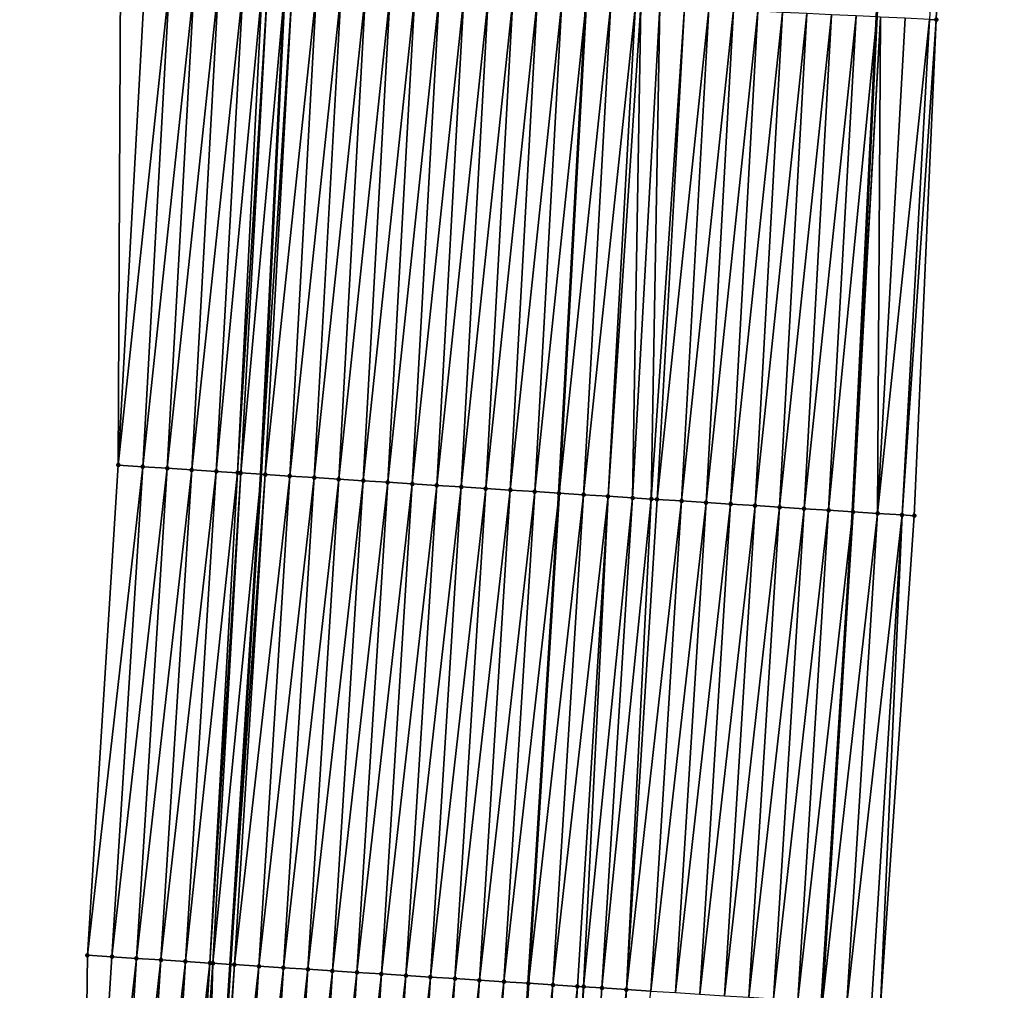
# Model space of a CAD drawing. Header units: feet. Extents: x 2017353 to 2024169, y 808050 to 818690.
# Tile 101 of 256: x 2023576 to 2023617, y 811898 to 811938. Entities that reach past the tile are written whole.
import ezdxf

# ---------------------------------------------------------------- set-up
doc = ezdxf.new("R2010")
doc.units = ezdxf.units.FT
doc.header["$MEASUREMENT"] = 0
for name, color, linetype, lineweight in [('EP_Travel Lane', 172, 'Continuous', 53), ('SB-Road Shots', 141, 'Continuous', 100), ('SB-Road X-Section', 40, 'Continuous', 13), ('STRIPING', 60, 'Continuous', 53)]:
    doc.layers.add(name, color=color, linetype=linetype, lineweight=lineweight)
doc.layers.add('I-77-MM15-17_SB-Surface-BORDER', color=7, linetype='Continuous')
doc.layers.add('I-77-MM15-17_SB-Surface-TIN', color=7, linetype='Continuous')

msp = doc.modelspace()

# ---------------------------------------------------------------- linework, layer by layer
at = {"layer": 'EP_Travel Lane'}
for points in [[(2023581.286849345, 811839.5300579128, 333.2635521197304), (2023582.540058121, 811859.4890864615, 333.5270044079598), (2023583.79327672, 811879.4482714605, 333.7805278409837), (2023585.046487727, 811899.4073355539, 334.0417259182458), (2023586.299712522, 811919.3666192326, 334.2889915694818), (2023587.259202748, 811939.1517683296, 334.4878938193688), (2023588.204486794, 811959.1284867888, 334.6873122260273), (2023589.149771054, 811979.105209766, 334.8863602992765), (2023589.910752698, 811998.9770079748, 335.0872803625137), (2023590.674097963, 812018.9614253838, 335.2904653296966), (2023591.100695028, 812038.5601801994, 335.4696941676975), (2023591.170696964, 812058.5594678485, 335.6356436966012), (2023591.24069886, 812078.558743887, 335.802787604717)], [(2023605.387032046, 811838.0016014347, 334.2368079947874), (2023606.63990318, 811857.9599326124, 334.5456429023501), (2023607.892766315, 811877.9181363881, 334.8625644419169), (2023609.145666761, 811897.8769345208, 335.1417869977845), (2023610.398563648, 811917.8356759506, 335.4246124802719), (2023611.382196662, 811937.9949662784, 335.7095053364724), (2023612.327430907, 811957.9706322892, 335.9930380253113), (2023613.272677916, 811977.9465680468, 336.2550206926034), (2023614.042530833, 811998.0384746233, 336.5226293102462), (2023614.805836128, 812018.0218456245, 336.8155004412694), (2023615.260302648, 812038.3911165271, 337.057909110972), (2023615.390982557, 812058.3895669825, 337.2709181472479), (2023615.521662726, 812078.3880571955, 337.4797927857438)]]:
    msp.add_polyline3d(points, dxfattribs=at)
at = {"layer": 'I-77-MM15-17_SB-Surface-BORDER', "color": 3, "linetype": 'Continuous', "lineweight": -3}
for points in [[(2023576.461632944, 811839.836789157, 333.0237523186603), (2023577.714692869, 811859.7958079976, 333.2884096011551), (2023578.967778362, 811879.7552341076, 333.5272291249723), (2023579.222858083, 811899.7777846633, 333.736496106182), (2023580.475951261, 811919.7373331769, 333.9675531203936), (2023580.5676827, 811939.4732129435, 334.1045920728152), (2023581.512979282, 811959.4501963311, 334.2828367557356), (2023582.458272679, 811979.4271124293, 334.4664451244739), (2023583.216249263, 811999.2380272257, 334.6329031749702), (2023583.979607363, 812019.2227806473, 334.8072889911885), (2023584.41865098, 812038.607384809, 334.9839469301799), (2023585.545984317, 812058.5992766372, 335.2190771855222), (2023585.673340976, 812078.5980149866, 335.4042221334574)], [(2023616.493850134, 812078.3814358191, 337.5247217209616), (2023616.201352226, 812058.384036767, 337.3095111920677), (2023616.574858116, 812038.3821843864, 337.1164629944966), (2023616.232330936, 812017.9667351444, 336.8687871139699), (2023615.851413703, 811997.9686844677, 336.5822141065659), (2023615.289028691, 811977.8503920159, 336.3159265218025), (2023614.545259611, 811957.8647823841, 336.0651130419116), (2023613.803209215, 811937.8792663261, 335.8003626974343), (2023612.905706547, 811917.6769928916, 335.5054999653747), (2023611.532907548, 811897.7258519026, 335.2180758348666), (2023610.334073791, 811877.7637231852, 334.9348232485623), (2023608.908797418, 811857.8165417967, 334.6053937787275), (2023607.886737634, 811837.8437319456, 334.2957989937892)]]:
    msp.add_polyline3d(points, dxfattribs=at)
at = {"layer": 'I-77-MM15-17_SB-Surface-TIN', "color": 128, "linetype": 'Continuous', "lineweight": -3}
for points in [[(2023613.529805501, 811937.892421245, 335.7830064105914), (2023613.803209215, 811937.8792663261, 335.8003626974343), (2023614.545259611, 811957.8647823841, 336.0651130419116)], [(2023580.475951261, 811919.7373331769, 333.9675531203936), (2023581.566532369, 811939.4252565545, 334.1597377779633), (2023580.5676827, 811939.4732129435, 334.1045920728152)], [(2023580.475951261, 811919.7373331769, 333.9675531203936), (2023582.565384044, 811939.377342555, 334.2114956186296), (2023581.566532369, 811939.4252565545, 334.1597377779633)], [(2023581.473939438, 811919.6739284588, 334.0148899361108), (2023582.565384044, 811939.377342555, 334.2114956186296), (2023580.475951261, 811919.7373331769, 333.9675531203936)], [(2023581.473939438, 811919.6739284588, 334.0148899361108), (2023583.564238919, 811939.3294961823, 334.2578485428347), (2023582.565384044, 811939.377342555, 334.2114956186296)], [(2023582.471930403, 811919.6105681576, 334.0594099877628), (2023583.564238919, 811939.3294961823, 334.2578485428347), (2023581.473939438, 811919.6739284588, 334.0148899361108)], [(2023582.471930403, 811919.6105681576, 334.0594099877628), (2023584.563084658, 811939.2814567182, 334.3196338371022), (2023583.564238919, 811939.3294961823, 334.2578485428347)], [(2023582.471930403, 811919.6105681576, 334.0594099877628), (2023583.469906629, 811919.5469730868, 334.1188182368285), (2023584.563084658, 811939.2814567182, 334.3196338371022)], [(2023583.469906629, 811919.5469730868, 334.1188182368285), (2023585.561934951, 811939.2335135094, 334.3737261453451), (2023584.563084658, 811939.2814567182, 334.3196338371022)], [(2023583.469906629, 811919.5469730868, 334.1188182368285), (2023584.467884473, 811919.4834037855, 334.1765922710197), (2023585.561934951, 811939.2335135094, 334.3737261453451)], [(2023584.467884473, 811919.4834037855, 334.1765922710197), (2023586.339037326, 811939.1960278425, 334.4306423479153), (2023585.561934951, 811939.2335135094, 334.3737261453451)], [(2023584.467884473, 811919.4834037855, 334.1765922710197), (2023585.339528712, 811919.4278054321, 334.2318700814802), (2023586.339037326, 811939.1960278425, 334.4306423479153)], [(2023585.339528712, 811919.4278054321, 334.2318700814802), (2023586.560774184, 811939.1853365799, 334.4464980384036), (2023586.339037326, 811939.1960278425, 334.4306423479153)], [(2023585.339528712, 811919.4278054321, 334.2318700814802), (2023585.465856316, 811919.4197389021, 334.2404277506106), (2023586.560774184, 811939.1853365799, 334.4464980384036)], [(2023585.465856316, 811919.4197389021, 334.2404277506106), (2023587.259202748, 811939.1517683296, 334.4878938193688), (2023586.560774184, 811939.1853365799, 334.4464980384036)], [(2023585.465856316, 811919.4197389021, 334.2404277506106), (2023586.299712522, 811919.3666192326, 334.2889915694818), (2023587.259202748, 811939.1517683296, 334.4878938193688)], [(2023587.559621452, 811939.1373294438, 334.505699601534), (2023587.259202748, 811939.1517683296, 334.4878938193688), (2023586.299712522, 811919.3666192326, 334.2889915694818)], [(2023586.463833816, 811919.35616411, 334.2985500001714), (2023587.559621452, 811939.1373294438, 334.505699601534), (2023586.299712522, 811919.3666192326, 334.2889915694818)], [(2023586.463833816, 811919.35616411, 334.2985500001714), (2023588.55847646, 811939.0894858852, 334.5518276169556), (2023587.559621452, 811939.1373294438, 334.505699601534)], [(2023586.463833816, 811919.35616411, 334.2985500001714), (2023587.461825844, 811919.2928207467, 334.3419959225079), (2023588.55847646, 811939.0894858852, 334.5518276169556)], [(2023587.461825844, 811919.2928207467, 334.3419959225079), (2023589.557323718, 811939.041478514, 334.6110479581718), (2023588.55847646, 811939.0894858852, 334.5518276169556)], [(2023587.461825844, 811919.2928207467, 334.3419959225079), (2023588.459809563, 811919.2293450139, 334.3938362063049), (2023589.557323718, 811939.041478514, 334.6110479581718)], [(2023588.459809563, 811919.2293450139, 334.3938362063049), (2023590.556174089, 811938.9935369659, 334.6650075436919), (2023589.557323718, 811939.041478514, 334.6110479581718)], [(2023588.459809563, 811919.2293450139, 334.3938362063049), (2023589.457794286, 811919.1658852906, 334.4446612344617), (2023590.556174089, 811938.9935369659, 334.6650075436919)], [(2023589.457794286, 811919.1658852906, 334.4446612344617), (2023591.555024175, 811938.9455893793, 334.7194497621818), (2023590.556174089, 811938.9935369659, 334.6650075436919)], [(2023589.457794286, 811919.1658852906, 334.4446612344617), (2023590.455781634, 811919.102467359, 334.4928359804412), (2023591.555024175, 811938.9455893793, 334.7194497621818)], [(2023590.455781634, 811919.102467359, 334.4928359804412), (2023592.553875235, 811938.8976623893, 334.7722458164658), (2023591.555024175, 811938.9455893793, 334.7194497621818)], [(2023590.455781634, 811919.102467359, 334.4928359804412), (2023591.45376785, 811919.03903141, 334.5421533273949), (2023592.553875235, 811938.8976623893, 334.7722458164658)], [(2023591.45376785, 811919.03903141, 334.5421533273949), (2023593.552727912, 811938.8497695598, 334.8223116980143), (2023592.553875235, 811938.8976623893, 334.7722458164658)], [(2023591.45376785, 811919.03903141, 334.5421533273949), (2023592.451757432, 811918.9756490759, 334.5880706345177), (2023593.552727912, 811938.8497695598, 334.8223116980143)], [(2023592.451757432, 811918.9756490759, 334.5880706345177), (2023594.551581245, 811938.8018905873, 334.8712700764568), (2023593.552727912, 811938.8497695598, 334.8223116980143)], [(2023592.451757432, 811918.9756490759, 334.5880706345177), (2023593.449748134, 811918.9122845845, 334.6328564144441), (2023594.551581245, 811938.8018905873, 334.8712700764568)], [(2023593.449748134, 811918.9122845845, 334.6328564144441), (2023595.550432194, 811938.7539612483, 334.9242538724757), (2023594.551581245, 811938.8018905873, 334.8712700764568)], [(2023593.449748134, 811918.9122845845, 334.6328564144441), (2023594.447734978, 811918.8488586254, 334.6815402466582), (2023595.550432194, 811938.7539612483, 334.9242538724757)], [(2023594.447734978, 811918.8488586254, 334.6815402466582), (2023596.549281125, 811938.7059892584, 334.9806464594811), (2023595.550432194, 811938.7539612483, 334.9242538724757)], [(2023594.447734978, 811918.8488586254, 334.6815402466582), (2023595.445719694, 811918.7853987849, 334.7323726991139), (2023596.549281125, 811938.7059892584, 334.9806464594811)], [(2023595.445719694, 811918.7853987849, 334.7323726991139), (2023597.548130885, 811938.6580347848, 335.0356390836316), (2023596.549281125, 811938.7059892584, 334.9806464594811)], [(2023595.445719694, 811918.7853987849, 334.7323726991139), (2023596.44370373, 811918.7219281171, 334.7838917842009), (2023597.548130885, 811938.6580347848, 335.0356390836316)], [(2023596.44370373, 811918.7219281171, 334.7838917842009), (2023598.546980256, 811938.6100720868, 335.0912890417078), (2023597.548130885, 811938.6580347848, 335.0356390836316)], [(2023596.44370373, 811918.7219281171, 334.7838917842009), (2023597.441692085, 811918.6585262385, 334.8310485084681), (2023598.546980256, 811938.6100720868, 335.0912890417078)], [(2023597.441692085, 811918.6585262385, 334.8310485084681), (2023599.545833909, 811938.5621998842, 335.1397063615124), (2023598.546980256, 811938.6100720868, 335.0912890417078)], [(2023597.441692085, 811918.6585262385, 334.8310485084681), (2023598.439687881, 811918.5952428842, 334.8706888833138), (2023599.545833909, 811938.5621998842, 335.1397063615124)], [(2023600.544683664, 811938.5142453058, 335.1947073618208), (2023599.545833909, 811938.5621998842, 335.1397063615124), (2023598.439687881, 811918.5952428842, 334.8706888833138)], [(2023599.437663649, 811918.5316405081, 334.9305604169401), (2023600.544683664, 811938.5142453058, 335.1947073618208), (2023598.439687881, 811918.5952428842, 334.8706888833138)], [(2023599.437663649, 811918.5316405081, 334.9305604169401), (2023601.543534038, 811938.4663038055, 335.2486631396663), (2023600.544683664, 811938.5142453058, 335.1947073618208)], [(2023599.437663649, 811918.5316405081, 334.9305604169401), (2023600.435648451, 811918.4681820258, 334.9813067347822), (2023601.543534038, 811938.4663038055, 335.2486631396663)], [(2023600.435648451, 811918.4681820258, 334.9813067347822), (2023601.769945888, 811938.4554396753, 335.260663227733), (2023601.543534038, 811938.4663038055, 335.2486631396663)], [(2023600.435648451, 811918.4681820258, 334.9813067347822), (2023601.43363599, 811918.4047671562, 335.029287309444), (2023601.769945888, 811938.4554396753, 335.260663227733)], [(2023601.43363599, 811918.4047671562, 335.029287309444), (2023602.54238656, 811938.4184077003, 335.2989908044), (2023601.769945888, 811938.4554396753, 335.260663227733)], [(2023601.43363599, 811918.4047671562, 335.029287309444), (2023602.192853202, 811918.3565190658, 335.0661259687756), (2023602.54238656, 811938.4184077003, 335.2989908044)], [(2023602.192853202, 811918.3565190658, 335.0661259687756), (2023603.541240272, 811938.3705367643, 335.3473068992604), (2023602.54238656, 811938.4184077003, 335.2989908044)], [(2023602.192853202, 811918.3565190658, 335.0661259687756), (2023602.431623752, 811918.3413558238, 335.0770435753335), (2023603.541240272, 811938.3705367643, 335.3473068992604)], [(2023602.431623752, 811918.3413558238, 335.0770435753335), (2023604.540095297, 811938.322693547, 335.3934076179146), (2023603.541240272, 811938.3705367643, 335.3473068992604)], [(2023602.431623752, 811918.3413558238, 335.0770435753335), (2023603.429617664, 811918.278042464, 335.1185867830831), (2023604.540095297, 811938.322693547, 335.3934076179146)], [(2023603.429617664, 811918.278042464, 335.1185867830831), (2023605.538948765, 811938.2748174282, 335.4421379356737), (2023604.540095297, 811938.322693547, 335.3934076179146)], [(2023603.429617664, 811918.278042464, 335.1185867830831), (2023604.427609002, 811918.2146880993, 335.1627303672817), (2023605.538948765, 811938.2748174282, 335.4421379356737)], [(2023604.427609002, 811918.2146880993, 335.1627303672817), (2023606.537802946, 811938.2269563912, 335.4896628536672), (2023605.538948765, 811938.2748174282, 335.4421379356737)], [(2023604.427609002, 811918.2146880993, 335.1627303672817), (2023605.425599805, 811918.1513252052, 335.2074148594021), (2023606.537802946, 811938.2269563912, 335.4896628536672)], [(2023605.425599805, 811918.1513252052, 335.2074148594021), (2023607.536660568, 811938.1791680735, 335.5313758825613), (2023606.537802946, 811938.2269563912, 335.4896628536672)], [(2023605.425599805, 811918.1513252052, 335.2074148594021), (2023606.423592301, 811918.0879892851, 335.2503887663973), (2023607.536660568, 811938.1791680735, 335.5313758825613)], [(2023606.423592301, 811918.0879892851, 335.2503887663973), (2023608.535515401, 811938.1313208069, 335.5778002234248), (2023607.536660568, 811938.1791680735, 335.5313758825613)], [(2023606.423592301, 811918.0879892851, 335.2503887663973), (2023607.421587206, 811918.0246917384, 335.290929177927), (2023608.535515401, 811938.1313208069, 335.5778002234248)], [(2023607.421587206, 811918.0246917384, 335.290929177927), (2023609.534370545, 811938.083480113, 335.6236992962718), (2023608.535515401, 811938.1313208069, 335.5778002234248)], [(2023607.421587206, 811918.0246917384, 335.290929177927), (2023608.419580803, 811917.9613733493, 335.332791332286), (2023609.534370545, 811938.083480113, 335.6236992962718)], [(2023608.419580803, 811917.9613733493, 335.332791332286), (2023610.53322196, 811938.0355606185, 335.675896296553), (2023609.534370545, 811938.083480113, 335.6236992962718)], [(2023608.419580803, 811917.9613733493, 335.332791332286), (2023609.41756466, 811917.8978998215, 335.3844917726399), (2023610.53322196, 811938.0355606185, 335.675896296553)], [(2023609.41756466, 811917.8978998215, 335.3844917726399), (2023611.382196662, 811937.9949662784, 335.7095053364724), (2023610.53322196, 811938.0355606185, 335.675896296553)], [(2023609.41756466, 811917.8978998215, 335.3844917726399), (2023610.398563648, 811917.8356759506, 335.4246124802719), (2023611.382196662, 811937.9949662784, 335.7095053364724)], [(2023611.532080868, 811937.9877994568, 335.715438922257), (2023611.382196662, 811937.9949662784, 335.7095053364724), (2023610.398563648, 811917.8356759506, 335.4246124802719)], [(2023610.415559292, 811917.8345979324, 335.4253075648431), (2023611.532080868, 811937.9877994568, 335.715438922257), (2023610.398563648, 811917.8356759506, 335.4246124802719)], [(2023610.415559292, 811917.8345979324, 335.4253075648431), (2023611.413574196, 811917.7716189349, 335.4456468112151), (2023611.532080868, 811937.9877994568, 335.715438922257)], [(2023611.413574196, 811917.7716189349, 335.4456468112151), (2023612.530949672, 811937.940247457, 335.7382647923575), (2023611.532080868, 811937.9877994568, 335.715438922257)], [(2023611.413574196, 811917.7716189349, 335.4456468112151), (2023613.529805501, 811937.892421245, 335.7830064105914), (2023612.530949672, 811937.940247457, 335.7382647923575)], [(2023611.413574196, 811917.7716189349, 335.4456468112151), (2023612.411568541, 811917.7083124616, 335.4867533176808), (2023613.529805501, 811937.892421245, 335.7830064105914)], [(2023612.411568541, 811917.7083124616, 335.4867533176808), (2023613.803209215, 811937.8792663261, 335.8003626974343), (2023613.529805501, 811937.892421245, 335.7830064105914)], [(2023612.411568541, 811917.7083124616, 335.4867533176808), (2023612.905706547, 811917.6769928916, 335.5054999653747), (2023613.803209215, 811937.8792663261, 335.8003626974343)], [(2023579.222858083, 811899.7777846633, 333.736496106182), (2023581.473939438, 811919.6739284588, 334.0148899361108), (2023580.475951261, 811919.7373331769, 333.9675531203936)], [(2023580.220848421, 811899.7144143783, 333.7816490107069), (2023581.473939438, 811919.6739284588, 334.0148899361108), (2023579.222858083, 811899.7777846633, 333.736496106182)], [(2023580.220848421, 811899.7144143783, 333.7816490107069), (2023582.471930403, 811919.6105681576, 334.0594099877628), (2023581.473939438, 811919.6739284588, 334.0148899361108)], [(2023581.218842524, 811899.6511040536, 333.822999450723), (2023582.471930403, 811919.6105681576, 334.0594099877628), (2023580.220848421, 811899.7144143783, 333.7816490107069)], [(2023581.218842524, 811899.6511040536, 333.822999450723), (2023583.469906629, 811919.5469730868, 334.1188182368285), (2023582.471930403, 811919.6105681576, 334.0594099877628)], [(2023581.218842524, 811899.6511040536, 333.822999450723), (2023582.216824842, 811899.5876060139, 333.8762540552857), (2023583.469906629, 811919.5469730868, 334.1188182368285)], [(2023582.216824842, 811899.5876060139, 333.8762540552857), (2023584.467884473, 811919.4834037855, 334.1765922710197), (2023583.469906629, 811919.5469730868, 334.1188182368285)], [(2023582.216824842, 811899.5876060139, 333.8762540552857), (2023583.214803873, 811899.5240556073, 333.9328295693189), (2023584.467884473, 811919.4834037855, 334.1765922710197)], [(2023583.214803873, 811899.5240556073, 333.9328295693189), (2023585.339528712, 811919.4278054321, 334.2318700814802), (2023584.467884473, 811919.4834037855, 334.1765922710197)], [(2023583.214803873, 811899.5240556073, 333.9328295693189), (2023584.212777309, 811899.4604161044, 333.995055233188), (2023585.339528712, 811919.4278054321, 334.2318700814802)], [(2023584.212777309, 811899.4604161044, 333.995055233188), (2023585.465856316, 811919.4197389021, 334.2404277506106), (2023585.339528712, 811919.4278054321, 334.2318700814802)], [(2023584.212777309, 811899.4604161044, 333.995055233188), (2023584.334138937, 811899.4526740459, 334.0028106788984), (2023585.465856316, 811919.4197389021, 334.2404277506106)], [(2023584.334138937, 811899.4526740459, 334.0028106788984), (2023586.299712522, 811919.3666192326, 334.2889915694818), (2023585.465856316, 811919.4197389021, 334.2404277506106)], [(2023584.334138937, 811899.4526740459, 334.0028106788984), (2023585.046487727, 811899.4073355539, 334.0417259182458), (2023586.299712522, 811919.3666192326, 334.2889915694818)], [(2023586.463833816, 811919.35616411, 334.2985500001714), (2023586.299712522, 811919.3666192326, 334.2889915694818), (2023585.046487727, 811899.4073355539, 334.0417259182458)], [(2023585.210757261, 811899.3968803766, 334.050699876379), (2023586.463833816, 811919.35616411, 334.2985500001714), (2023585.046487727, 811899.4073355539, 334.0417259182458)], [(2023585.210757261, 811899.3968803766, 334.050699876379), (2023587.461825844, 811919.2928207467, 334.3419959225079), (2023586.463833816, 811919.35616411, 334.2985500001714)], [(2023585.210757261, 811899.3968803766, 334.050699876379), (2023586.208747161, 811899.3335031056, 334.0962958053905), (2023587.461825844, 811919.2928207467, 334.3419959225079)], [(2023586.208747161, 811899.3335031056, 334.0962958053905), (2023588.459809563, 811919.2293450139, 334.3938362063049), (2023587.461825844, 811919.2928207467, 334.3419959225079)], [(2023586.208747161, 811899.3335031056, 334.0962958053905), (2023587.2067311, 811899.2700308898, 334.1479127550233), (2023588.459809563, 811919.2293450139, 334.3938362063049)], [(2023587.2067311, 811899.2700308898, 334.1479127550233), (2023589.457794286, 811919.1658852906, 334.4446612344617), (2023588.459809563, 811919.2293450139, 334.3938362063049)], [(2023587.2067311, 811899.2700308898, 334.1479127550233), (2023588.204725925, 811899.2067320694, 334.1885336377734), (2023589.457794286, 811919.1658852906, 334.4446612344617)], [(2023588.204725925, 811899.2067320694, 334.1885336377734), (2023590.455781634, 811919.102467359, 334.4928359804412), (2023589.457794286, 811919.1658852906, 334.4446612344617)], [(2023588.204725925, 811899.2067320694, 334.1885336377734), (2023589.202713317, 811899.1433148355, 334.2366638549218), (2023590.455781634, 811919.102467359, 334.4928359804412)], [(2023589.202713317, 811899.1433148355, 334.2366638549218), (2023591.45376785, 811919.03903141, 334.5421533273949), (2023590.455781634, 811919.102467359, 334.4928359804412)], [(2023589.202713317, 811899.1433148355, 334.2366638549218), (2023590.20069892, 811899.0798691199, 334.2866002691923), (2023591.45376785, 811919.03903141, 334.5421533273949)], [(2023590.20069892, 811899.0798691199, 334.2866002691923), (2023592.451757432, 811918.9756490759, 334.5880706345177), (2023591.45376785, 811919.03903141, 334.5421533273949)], [(2023590.20069892, 811899.0798691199, 334.2866002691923), (2023591.198688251, 811899.0164827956, 334.332770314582), (2023592.451757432, 811918.9756490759, 334.5880706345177)], [(2023591.198688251, 811899.0164827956, 334.332770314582), (2023593.449748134, 811918.9122845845, 334.6328564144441), (2023592.451757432, 811918.9756490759, 334.5880706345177)], [(2023591.198688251, 811899.0164827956, 334.332770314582), (2023592.19667868, 811898.9531139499, 334.3778319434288), (2023593.449748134, 811918.9122845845, 334.6328564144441)], [(2023592.19667868, 811898.9531139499, 334.3778319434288), (2023594.447734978, 811918.8488586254, 334.6815402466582), (2023593.449748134, 811918.9122845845, 334.6328564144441)], [(2023592.19667868, 811898.9531139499, 334.3778319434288), (2023593.194669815, 811898.8897563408, 334.4221809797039), (2023594.447734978, 811918.8488586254, 334.6815402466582)], [(2023593.194669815, 811898.8897563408, 334.4221809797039), (2023595.445719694, 811918.7853987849, 334.7323726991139), (2023594.447734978, 811918.8488586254, 334.6815402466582)], [(2023593.194669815, 811898.8897563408, 334.4221809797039), (2023594.192654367, 811898.8262938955, 334.4731783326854), (2023595.445719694, 811918.7853987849, 334.7323726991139)], [(2023594.192654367, 811898.8262938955, 334.4731783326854), (2023596.44370373, 811918.7219281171, 334.7838917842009), (2023595.445719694, 811918.7853987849, 334.7323726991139)], [(2023594.192654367, 811898.8262938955, 334.4731783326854), (2023595.190642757, 811898.7628925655, 334.5202999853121), (2023596.44370373, 811918.7219281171, 334.7838917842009)], [(2023595.190642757, 811898.7628925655, 334.5202999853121), (2023597.441692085, 811918.6585262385, 334.8310485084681), (2023596.44370373, 811918.7219281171, 334.7838917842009)], [(2023595.190642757, 811898.7628925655, 334.5202999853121), (2023596.188625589, 811898.6994027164, 334.5730351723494), (2023597.441692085, 811918.6585262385, 334.8310485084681)], [(2023596.188625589, 811898.6994027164, 334.5730351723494), (2023598.439687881, 811918.5952428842, 334.8706888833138), (2023597.441692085, 811918.6585262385, 334.8310485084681)], [(2023596.188625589, 811898.6994027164, 334.5730351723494), (2023597.186621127, 811898.6361152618, 334.6129352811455), (2023598.439687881, 811918.5952428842, 334.8706888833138)], [(2023599.437663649, 811918.5316405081, 334.9305604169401), (2023598.439687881, 811918.5952428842, 334.8706888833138), (2023597.186621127, 811898.6361152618, 334.6129352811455)], [(2023598.184605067, 811898.5726430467, 334.6645521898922), (2023599.437663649, 811918.5316405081, 334.9305604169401), (2023597.186621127, 811898.6361152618, 334.6129352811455)], [(2023598.184605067, 811898.5726430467, 334.6645521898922), (2023600.435648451, 811918.4681820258, 334.9813067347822), (2023599.437663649, 811918.5316405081, 334.9305604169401)], [(2023598.184605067, 811898.5726430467, 334.6645521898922), (2023599.182588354, 811898.5091604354, 334.7168283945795), (2023600.435648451, 811918.4681820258, 334.9813067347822)], [(2023599.182588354, 811898.5091604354, 334.7168283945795), (2023599.436161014, 811898.4930404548, 334.7294791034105), (2023600.435648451, 811918.4681820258, 334.9813067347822)], [(2023599.436161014, 811898.4930404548, 334.7294791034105), (2023601.43363599, 811918.4047671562, 335.029287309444), (2023600.435648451, 811918.4681820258, 334.9813067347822)], [(2023599.436161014, 811898.4930404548, 334.7294791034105), (2023600.180578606, 811898.4457887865, 334.7620677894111), (2023601.43363599, 811918.4047671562, 335.029287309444)], [(2023600.180578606, 811898.4457887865, 334.7620677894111), (2023602.192853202, 811918.3565190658, 335.0661259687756), (2023601.43363599, 811918.4047671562, 335.029287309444)], [(2023600.180578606, 811898.4457887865, 334.7620677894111), (2023601.178569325, 811898.3824245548, 334.806836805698), (2023602.192853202, 811918.3565190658, 335.0661259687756)], [(2023601.178569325, 811898.3824245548, 334.806836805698), (2023602.431623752, 811918.3413558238, 335.0770435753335), (2023602.192853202, 811918.3565190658, 335.0661259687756)], [(2023601.178569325, 811898.3824245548, 334.806836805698), (2023603.429617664, 811918.278042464, 335.1185867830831), (2023602.431623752, 811918.3413558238, 335.0770435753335)], [(2023601.178569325, 811898.3824245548, 334.806836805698), (2023602.176564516, 811898.319131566, 334.8470878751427), (2023603.429617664, 811918.278042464, 335.1185867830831)], [(2023602.176564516, 811898.319131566, 334.8470878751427), (2023604.427609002, 811918.2146880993, 335.1627303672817), (2023603.429617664, 811918.278042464, 335.1185867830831)], [(2023602.176564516, 811898.319131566, 334.8470878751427), (2023603.174553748, 811898.2557436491, 334.8933589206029), (2023604.427609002, 811918.2146880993, 335.1627303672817)], [(2023603.174553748, 811898.2557436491, 334.8933589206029), (2023605.425599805, 811918.1513252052, 335.2074148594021), (2023604.427609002, 811918.2146880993, 335.1627303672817)], [(2023603.174553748, 811898.2557436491, 334.8933589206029), (2023604.172552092, 811898.1925008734, 334.930425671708), (2023605.425599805, 811918.1513252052, 335.2074148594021)], [(2023604.172552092, 811898.1925008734, 334.930425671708), (2023606.423592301, 811918.0879892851, 335.2503887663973), (2023605.425599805, 811918.1513252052, 335.2074148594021)], [(2023604.172552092, 811898.1925008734, 334.930425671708), (2023605.170545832, 811898.1291847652, 334.9721428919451), (2023606.423592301, 811918.0879892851, 335.2503887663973)], [(2023605.170545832, 811898.1291847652, 334.9721428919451), (2023607.421587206, 811918.0246917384, 335.290929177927), (2023606.423592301, 811918.0879892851, 335.2503887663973)], [(2023605.170545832, 811898.1291847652, 334.9721428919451), (2023606.168540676, 811898.0658862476, 335.0127445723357), (2023607.421587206, 811918.0246917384, 335.290929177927)], [(2023606.168540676, 811898.0658862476, 335.0127445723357), (2023608.419580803, 811917.9613733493, 335.332791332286), (2023607.421587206, 811918.0246917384, 335.290929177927)], [(2023606.168540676, 811898.0658862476, 335.0127445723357), (2023607.166533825, 811898.0025607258, 335.0550587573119), (2023608.419580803, 811917.9613733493, 335.332791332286)], [(2023607.166533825, 811898.0025607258, 335.0550587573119), (2023609.41756466, 811917.8978998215, 335.3844917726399), (2023608.419580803, 811917.9613733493, 335.332791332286)], [(2023607.166533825, 811898.0025607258, 335.0550587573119), (2023608.164522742, 811897.939167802, 335.1016473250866), (2023609.41756466, 811917.8978998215, 335.3844917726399)], [(2023608.164522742, 811897.939167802, 335.1016473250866), (2023610.398563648, 811917.8356759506, 335.4246124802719), (2023609.41756466, 811917.8978998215, 335.3844917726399)], [(2023608.164522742, 811897.939167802, 335.1016473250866), (2023609.145666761, 811897.8769345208, 335.1417869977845), (2023610.398563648, 811917.8356759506, 335.4246124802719)], [(2023610.415559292, 811917.8345979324, 335.4253075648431), (2023610.398563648, 811917.8356759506, 335.4246124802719), (2023609.145666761, 811897.8769345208, 335.1417869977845)], [(2023609.162517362, 811897.875865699, 335.142476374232), (2023610.415559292, 811917.8345979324, 335.4253075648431), (2023609.145666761, 811897.8769345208, 335.1417869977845)], [(2023609.162517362, 811897.875865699, 335.142476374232), (2023611.413574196, 811917.7716189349, 335.4456468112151), (2023610.415559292, 811917.8345979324, 335.4253075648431)], [(2023609.162517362, 811897.875865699, 335.142476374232), (2023610.160525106, 811897.8127726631, 335.1700472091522), (2023611.413574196, 811917.7716189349, 335.4456468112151)], [(2023610.160525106, 811897.8127726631, 335.1700472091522), (2023612.411568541, 811917.7083124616, 335.4867533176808), (2023611.413574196, 811917.7716189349, 335.4456468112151)], [(2023610.160525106, 811897.8127726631, 335.1700472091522), (2023611.158528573, 811897.749611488, 335.2019391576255), (2023612.411568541, 811917.7083124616, 335.4867533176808)], [(2023611.158528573, 811897.749611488, 335.2019391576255), (2023611.532907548, 811897.7258519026, 335.2180758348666), (2023612.411568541, 811917.7083124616, 335.4867533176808)], [(2023611.532907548, 811897.7258519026, 335.2180758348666), (2023612.905706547, 811917.6769928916, 335.5054999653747), (2023612.411568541, 811917.7083124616, 335.4867533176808)], [(2023578.967778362, 811879.7552341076, 333.5272291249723), (2023580.220848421, 811899.7144143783, 333.7816490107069), (2023579.222858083, 811899.7777846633, 333.736496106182)], [(2023578.967778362, 811879.7552341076, 333.5272291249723), (2023581.218842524, 811899.6511040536, 333.822999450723), (2023580.220848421, 811899.7144143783, 333.7816490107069)], [(2023579.965771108, 811879.6919021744, 333.5699501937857), (2023581.218842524, 811899.6511040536, 333.822999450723), (2023578.967778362, 811879.7552341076, 333.5272291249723)], [(2023579.965771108, 811879.6919021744, 333.5699501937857), (2023582.216824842, 811899.5876060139, 333.8762540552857), (2023581.218842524, 811899.6511040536, 333.822999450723)], [(2023580.963758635, 811879.628487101, 333.6179436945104), (2023582.216824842, 811899.5876060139, 333.8762540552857), (2023579.965771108, 811879.6919021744, 333.5699501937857)], [(2023580.963758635, 811879.628487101, 333.6179436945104), (2023583.214803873, 811899.5240556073, 333.9328295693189), (2023582.216824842, 811899.5876060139, 333.8762540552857)], [(2023580.963758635, 811879.628487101, 333.6179436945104), (2023581.961740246, 811879.5649777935, 333.671913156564), (2023583.214803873, 811899.5240556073, 333.9328295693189)], [(2023581.961740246, 811879.5649777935, 333.671913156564), (2023584.212777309, 811899.4604161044, 333.995055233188), (2023583.214803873, 811899.5240556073, 333.9328295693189)], [(2023581.961740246, 811879.5649777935, 333.671913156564), (2023582.959713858, 811879.5013410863, 333.7339618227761), (2023584.212777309, 811899.4604161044, 333.995055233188)], [(2023582.959713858, 811879.5013410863, 333.7339618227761), (2023584.334138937, 811899.4526740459, 334.0028106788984), (2023584.212777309, 811899.4604161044, 333.995055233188)], [(2023582.959713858, 811879.5013410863, 333.7339618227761), (2023583.79327672, 811879.4482714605, 333.7805278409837), (2023584.334138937, 811899.4526740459, 334.0028106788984)], [(2023584.334138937, 811899.4526740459, 334.0028106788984), (2023583.79327672, 811879.4482714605, 333.7805278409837), (2023585.046487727, 811899.4073355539, 334.0417259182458)], [(2023585.210757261, 811899.3968803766, 334.050699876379), (2023585.046487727, 811899.4073355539, 334.0417259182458), (2023583.79327672, 811879.4482714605, 333.7805278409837)], [(2023583.957693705, 811879.4378036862, 333.7897128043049), (2023585.210757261, 811899.3968803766, 334.050699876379), (2023583.79327672, 811879.4482714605, 333.7805278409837)], [(2023583.957693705, 811879.4378036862, 333.7897128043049), (2023586.208747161, 811899.3335031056, 334.0962958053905), (2023585.210757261, 811899.3968803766, 334.050699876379)], [(2023583.957693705, 811879.4378036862, 333.7897128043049), (2023584.955690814, 811879.3745412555, 333.8280262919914), (2023586.208747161, 811899.3335031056, 334.0962958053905)], [(2023584.955690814, 811879.3745412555, 333.8280262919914), (2023587.2067311, 811899.2700308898, 334.1479127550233), (2023586.208747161, 811899.3335031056, 334.0962958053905)], [(2023584.955690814, 811879.3745412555, 333.8280262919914), (2023585.953681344, 811879.3111740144, 333.8729864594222), (2023587.2067311, 811899.2700308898, 334.1479127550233)], [(2023585.953681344, 811879.3111740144, 333.8729864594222), (2023588.204725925, 811899.2067320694, 334.1885336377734), (2023587.2067311, 811899.2700308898, 334.1479127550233)], [(2023585.953681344, 811879.3111740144, 333.8729864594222), (2023586.951672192, 811879.2478118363, 333.9176255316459), (2023588.204725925, 811899.2067320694, 334.1885336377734)], [(2023586.951672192, 811879.2478118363, 333.9176255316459), (2023589.202713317, 811899.1433148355, 334.2366638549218), (2023588.204725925, 811899.2067320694, 334.1885336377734)], [(2023586.951672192, 811879.2478118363, 333.9176255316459), (2023587.949664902, 811879.1844793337, 333.9603827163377), (2023589.202713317, 811899.1433148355, 334.2366638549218)], [(2023587.949664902, 811879.1844793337, 333.9603827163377), (2023590.20069892, 811899.0798691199, 334.2866002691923), (2023589.202713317, 811899.1433148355, 334.2366638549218)], [(2023587.949664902, 811879.1844793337, 333.9603827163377), (2023588.947656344, 811879.1211266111, 334.0044221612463), (2023590.20069892, 811899.0798691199, 334.2866002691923)], [(2023588.947656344, 811879.1211266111, 334.0044221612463), (2023591.198688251, 811899.0164827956, 334.332770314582), (2023590.20069892, 811899.0798691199, 334.2866002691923)], [(2023588.947656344, 811879.1211266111, 334.0044221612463), (2023589.945648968, 811879.0577927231, 334.0472671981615), (2023591.198688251, 811899.0164827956, 334.332770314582)], [(2023589.945648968, 811879.0577927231, 334.0472671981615), (2023592.19667868, 811898.9531139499, 334.3778319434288), (2023591.198688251, 811899.0164827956, 334.332770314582)], [(2023589.945648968, 811879.0577927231, 334.0472671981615), (2023590.943643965, 811878.9944966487, 334.0877142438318), (2023592.19667868, 811898.9531139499, 334.3778319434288)], [(2023590.943643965, 811878.9944966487, 334.0877142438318), (2023593.194669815, 811898.8897563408, 334.4221809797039), (2023592.19667868, 811898.9531139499, 334.3778319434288)], [(2023590.943643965, 811878.9944966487, 334.0877142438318), (2023591.941640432, 811878.9312239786, 334.1266770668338), (2023593.194669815, 811898.8897563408, 334.4221809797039)], [(2023591.941640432, 811878.9312239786, 334.1266770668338), (2023594.192654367, 811898.8262938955, 334.4731783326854), (2023593.194669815, 811898.8897563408, 334.4221809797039)], [(2023591.941640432, 811878.9312239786, 334.1266770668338), (2023592.939632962, 811878.8678885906, 334.1696172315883), (2023594.192654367, 811898.8262938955, 334.4731783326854)], [(2023592.939632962, 811878.8678885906, 334.1696172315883), (2023595.190642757, 811898.7628925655, 334.5202999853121), (2023594.192654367, 811898.8262938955, 334.4731783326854)], [(2023592.939632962, 811878.8678885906, 334.1696172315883), (2023593.937623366, 811878.8045193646, 334.2147032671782), (2023595.190642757, 811898.7628925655, 334.5202999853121)], [(2023593.937623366, 811878.8045193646, 334.2147032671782), (2023596.188625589, 811898.6994027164, 334.5730351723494), (2023595.190642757, 811898.7628925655, 334.5202999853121)], [(2023593.937623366, 811878.8045193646, 334.2147032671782), (2023594.935610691, 811878.7411010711, 334.262900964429), (2023596.188625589, 811898.6994027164, 334.5730351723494)], [(2023594.935610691, 811878.7411010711, 334.262900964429), (2023597.186621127, 811898.6361152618, 334.6129352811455), (2023596.188625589, 811898.6994027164, 334.5730351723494)], [(2023594.935610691, 811878.7411010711, 334.262900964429), (2023595.933606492, 811878.6778177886, 334.3025367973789), (2023597.186621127, 811898.6361152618, 334.6129352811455)], [(2023598.184605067, 811898.5726430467, 334.6645521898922), (2023597.186621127, 811898.6361152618, 334.6129352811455), (2023595.933606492, 811878.6778177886, 334.3025367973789)], [(2023596.931586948, 811878.6142901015, 334.3576718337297), (2023598.184605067, 811898.5726430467, 334.6645521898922), (2023595.933606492, 811878.6778177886, 334.3025367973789)], [(2023596.931586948, 811878.6142901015, 334.3576718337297), (2023599.182588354, 811898.5091604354, 334.7168283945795), (2023598.184605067, 811898.5726430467, 334.6645521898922)], [(2023596.931586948, 811878.6142901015, 334.3576718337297), (2023597.929569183, 811878.5507907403, 334.4110105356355), (2023599.182588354, 811898.5091604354, 334.7168283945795)], [(2023597.929569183, 811878.5507907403, 334.4110105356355), (2023599.436161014, 811898.4930404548, 334.7294791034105), (2023599.182588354, 811898.5091604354, 334.7168283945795)], [(2023597.929569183, 811878.5507907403, 334.4110105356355), (2023598.927560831, 811878.487441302, 334.4548417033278), (2023599.436161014, 811898.4930404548, 334.7294791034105)], [(2023598.927560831, 811878.487441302, 334.4548417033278), (2023600.180578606, 811898.4457887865, 334.7620677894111), (2023599.436161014, 811898.4930404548, 334.7294791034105)], [(2023598.927560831, 811878.487441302, 334.4548417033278), (2023601.178569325, 811898.3824245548, 334.806836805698), (2023600.180578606, 811898.4457887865, 334.7620677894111)], [(2023598.927560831, 811878.487441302, 334.4548417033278), (2023599.925551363, 811878.4240741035, 334.4997991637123), (2023601.178569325, 811898.3824245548, 334.806836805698)], [(2023599.925551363, 811878.4240741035, 334.4997991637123), (2023602.176564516, 811898.319131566, 334.8470878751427), (2023601.178569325, 811898.3824245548, 334.806836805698)]]:
    msp.add_3dface(points, dxfattribs=at)
at = {"layer": 'SB-Road Shots', "lineweight": 100}
for p in [(2023613.803209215, 811937.8792663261, 335.8003626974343), (2023580.475951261, 811919.7373331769, 333.9675531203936), (2023581.473939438, 811919.6739284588, 334.0148899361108), (2023582.471930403, 811919.6105681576, 334.0594099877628), (2023583.469906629, 811919.5469730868, 334.1188182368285), (2023584.467884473, 811919.4834037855, 334.1765922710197), (2023585.339528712, 811919.4278054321, 334.2318700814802), (2023585.465856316, 811919.4197389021, 334.2404277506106), (2023586.463833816, 811919.35616411, 334.2985500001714), (2023587.461825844, 811919.2928207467, 334.3419959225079), (2023588.459809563, 811919.2293450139, 334.3938362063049), (2023589.457794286, 811919.1658852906, 334.4446612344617), (2023590.455781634, 811919.102467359, 334.4928359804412), (2023591.45376785, 811919.03903141, 334.5421533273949), (2023592.451757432, 811918.9756490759, 334.5880706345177), (2023593.449748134, 811918.9122845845, 334.6328564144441), (2023594.447734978, 811918.8488586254, 334.6815402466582), (2023595.445719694, 811918.7853987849, 334.7323726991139), (2023596.44370373, 811918.7219281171, 334.7838917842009), (2023597.441692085, 811918.6585262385, 334.8310485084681), (2023598.439687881, 811918.5952428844, 334.8706888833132), (2023599.437663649, 811918.5316405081, 334.9305604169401), (2023600.435648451, 811918.4681820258, 334.9813067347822), (2023601.43363599, 811918.4047671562, 335.029287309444), (2023602.192853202, 811918.3565190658, 335.0661259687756), (2023602.431623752, 811918.3413558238, 335.0770435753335), (2023603.429617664, 811918.278042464, 335.1185867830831), (2023604.427609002, 811918.2146880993, 335.1627303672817), (2023605.425599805, 811918.1513252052, 335.2074148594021), (2023606.423592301, 811918.0879892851, 335.2503887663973), (2023607.421587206, 811918.0246917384, 335.290929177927), (2023608.419580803, 811917.9613733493, 335.332791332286), (2023609.41756466, 811917.8978998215, 335.3844917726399), (2023610.415559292, 811917.8345979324, 335.4253075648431), (2023611.413574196, 811917.7716189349, 335.4456468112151), (2023612.411568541, 811917.7083124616, 335.4867533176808), (2023612.905706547, 811917.6769928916, 335.5054999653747), (2023579.222858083, 811899.7777846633, 333.736496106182), (2023580.220848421, 811899.7144143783, 333.7816490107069), (2023581.218842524, 811899.6511040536, 333.822999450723), (2023582.216824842, 811899.5876060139, 333.8762540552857), (2023583.214803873, 811899.5240556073, 333.9328295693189), (2023584.212777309, 811899.4604161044, 333.995055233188), (2023584.334138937, 811899.4526740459, 334.0028106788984), (2023585.210757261, 811899.3968803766, 334.050699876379), (2023586.208747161, 811899.3335031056, 334.0962958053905), (2023587.2067311, 811899.2700308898, 334.1479127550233), (2023588.204725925, 811899.2067320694, 334.1885336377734), (2023589.202713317, 811899.1433148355, 334.2366638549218), (2023590.20069892, 811899.0798691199, 334.2866002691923), (2023591.198688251, 811899.0164827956, 334.332770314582), (2023592.19667868, 811898.9531139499, 334.3778319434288), (2023593.194669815, 811898.8897563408, 334.4221809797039), (2023594.192654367, 811898.8262938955, 334.4731783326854), (2023595.190642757, 811898.7628925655, 334.5202999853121), (2023596.188625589, 811898.6994027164, 334.5730351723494), (2023597.186621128, 811898.6361152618, 334.6129352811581), (2023598.184605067, 811898.5726430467, 334.6645521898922), (2023599.182588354, 811898.5091604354, 334.7168283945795), (2023599.436161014, 811898.4930404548, 334.7294791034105), (2023600.180578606, 811898.4457887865, 334.7620677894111), (2023601.178569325, 811898.3824245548, 334.806836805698)]:
    msp.add_point(p, dxfattribs=at)
at = {"layer": 'SB-Road X-Section', "extrusion": (0.06265045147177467, 0.9979104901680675, 0.01579792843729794), "elevation": 937006.7294625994, "flags": 128}
msp.add_lwpolyline([(-1968763.229544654, -14469.06542521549), (-1968762.734415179, -14469.08417420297), (-1968761.734415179, -14469.12528583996), (-1968760.734415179, -14469.14562762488), (-1968759.734415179, -14469.18644851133), (-1968758.734415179, -14469.23815540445), (-1968757.734415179, -14469.28002278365), (-1968756.734415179, -14469.32056825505), (-1968755.734415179, -14469.36354752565), (-1968754.734415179, -14469.40823759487), (-1968753.734415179, -14469.45238668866), (-1968752.734415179, -14469.49393508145), (-1968752.495163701, -14469.50485405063), (-1968751.734415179, -14469.54169730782), (-1968750.734415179, -14469.58968387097), (-1968749.734415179, -14469.64043652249), (-1968748.734415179, -14469.70031552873), (-1968747.734415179, -14469.73996085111), (-1968746.734415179, -14469.78712346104), (-1968745.734415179, -14469.83864897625), (-1968744.734415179, -14469.88948777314), (-1968743.734415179, -14469.93817768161), (-1968742.734415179, -14469.98296905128), (-1968741.734415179, -14470.02889208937), (-1968740.734415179, -14470.07821559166), (-1968739.734415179, -14470.12639635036), (-1968738.734415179, -14470.17722772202), (-1968737.734415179, -14470.22907447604), (-1968736.734415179, -14470.27252582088), (-1968735.734415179, -14470.33065532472), (-1968735.607830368, -14470.33921406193), (-1968734.734415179, -14470.39449877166), (-1968733.734415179, -14470.45228001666), (-1968732.734415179, -14470.51169568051), (-1968731.734415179, -14470.55622128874), (-1968730.734415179, -14470.60356401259)], dxfattribs=at)
at = {"layer": 'SB-Road X-Section', "extrusion": (0.06265045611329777, 0.997910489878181, 0.01579792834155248), "elevation": 936986.7386197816, "flags": 128}
msp.add_lwpolyline([(-1968763.105188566, -14469.03694215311), (-1968762.730056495, -14469.05308084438), (-1968761.730056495, -14469.08497677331), (-1968760.730056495, -14469.11255104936), (-1968759.730056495, -14469.15338519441), (-1968758.730056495, -14469.19997957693), (-1968757.730056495, -14469.24229904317), (-1968756.730056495, -14469.28290579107), (-1968755.730056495, -14469.32462821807), (-1968754.730056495, -14469.36169959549), (-1968753.730056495, -14469.40797641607), (-1968752.730056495, -14469.44823250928), (-1968751.730056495, -14469.49300711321), (-1968750.984140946, -14469.52559986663), (-1968750.730056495, -14469.53825215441), (-1968749.730056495, -14469.59053488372), (-1968748.730056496, -14469.64215823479), (-1968747.730056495, -14469.68206332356), (-1968746.730056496, -14469.73480509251), (-1968745.730056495, -14469.78193262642), (-1968744.730056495, -14469.83293634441), (-1968743.730056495, -14469.87729091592), (-1968742.730056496, -14469.92235816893), (-1968741.730056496, -14469.96853397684), (-1968740.730056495, -14470.0184766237), (-1968739.730056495, -14470.06661284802), (-1968738.730056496, -14470.10723880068), (-1968737.730056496, -14470.15886219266), (-1968736.730056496, -14470.20446381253), (-1968735.851664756, -14470.25235898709), (-1968735.730056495, -14470.26011540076), (-1968734.730056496, -14470.32234883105), (-1968733.730056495, -14470.37893140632), (-1968732.730056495, -14470.43219265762), (-1968731.730056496, -14470.47354825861), (-1968730.730056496, -14470.5187067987)], dxfattribs=at)
at = {"layer": 'STRIPING'}
msp.add_polyline3d([(2023593.427517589, 811838.7602730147, 333.7419742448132), (2023594.680539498, 811858.7186863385, 334.0450259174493), (2023595.933606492, 811878.6778177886, 334.3025367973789), (2023597.186621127, 811898.6361152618, 334.6129352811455), (2023598.439687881, 811918.5952428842, 334.8706888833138), (2023599.545833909, 811938.5621998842, 335.1397063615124), (2023600.491090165, 811958.5383310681, 335.3860612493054), (2023601.436341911, 811978.5143669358, 335.6400340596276), (2023602.201850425, 811998.4983254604, 335.874580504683), (2023602.965181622, 812018.4823745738, 336.1093315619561), (2023603.418184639, 812038.4736579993, 336.3135819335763), (2023603.545541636, 812058.4724493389, 336.4932108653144), (2023603.672897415, 812078.4710494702, 336.6928067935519)], dxfattribs=at)

doc.saveas('drawing.dxf')
